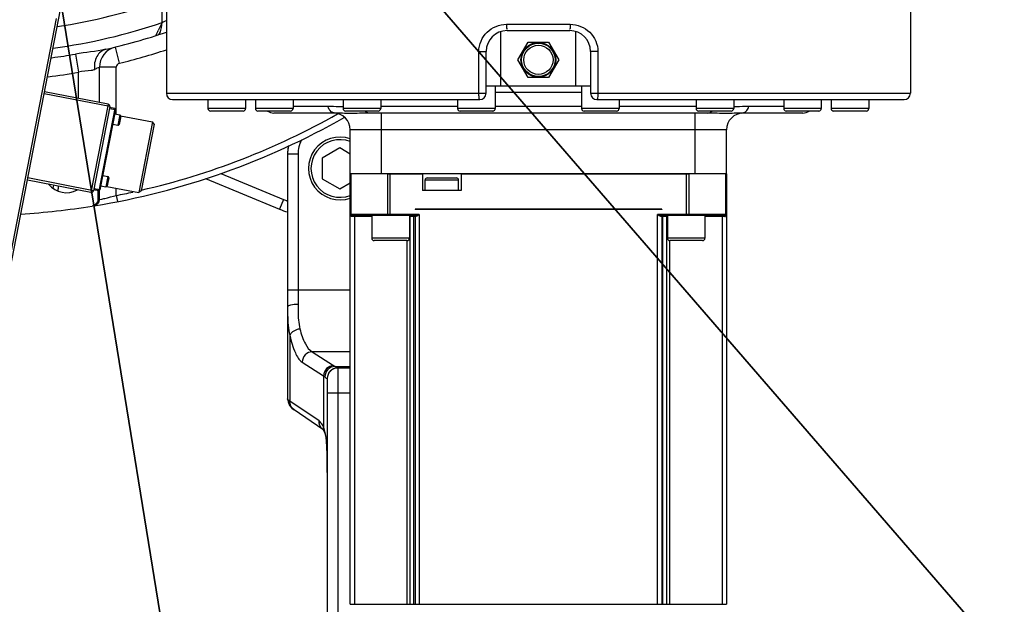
# Model space of a CAD drawing. Header units: millimetres. Extents: x 0 to 11890, y 0 to 8410.
# Tile 98 of 190: x 5902 to 6373, y 1759 to 2039. Entities that reach past the tile are written whole.
import ezdxf

# ---------------------------------------------------------------- set-up
doc = ezdxf.new("R2010")
doc.units = ezdxf.units.MM
doc.header["$LTSCALE"] = 653.95
doc.layers.get('0').update_dxf_attribs({"linetype": 'CONTINUOUS'})
for name, color, linetype in [('304103000050DXF_CONTINUOUS_LINE', 7, 'CONTINUOUS'), ('304103000052DXF_CONTINUOUS_LINE', 7, 'CONTINUOUS'), ('304103000060DXF_CONTINUOUS_LINE', 7, 'CONTINUOUS'), ('304103000066DXF_CONTINUOUS_LINE', 7, 'CONTINUOUS'), ('304106000102DXF_CONTINUOUS_LINE', 7, 'CONTINUOUS'), ('304304000039DXF_CONTINUOUS_LINE', 7, 'CONTINUOUS'), ('304304000100DXF_CONTINUOUS_LINE', 7, 'CONTINUOUS'), ('501023000113DXF_CONTINUOUS_LINE', 7, 'CONTINUOUS'), ('501023000166DXF_CONTINUOUS_LINE', 7, 'CONTINUOUS'), ('501023000173DXF_CONTINUOUS_LINE', 7, 'CONTINUOUS'), ('628001000035DXF_CONTINUOUS_LINE', 7, 'CONTINUOUS'), ('R180-1-YUNDODXF_CONTINUOUS_LINE', 7, 'CONTINUOUS'), ('R180-1-YUNDONGFANWDXF_DIMENSION', 7, 'CONTINUOUS')]:
    doc.layers.add(name, color=color, linetype=linetype)
doc.styles.get("Standard").update_dxf_attribs({"font": 'txt', "width": 0.7})
doc.dimstyles.new('DIMSTYLE_3', dxfattribs={"dimtxt": 100, "dimasz": 60, "dimexe": 5, "dimexo": 0.2, "dimtad": 1, "dimdsep": 46, "dimtxsty": 'Standard', "dimblk": '_FILLED', "dimblk1": '_FILLED', "dimblk2": '_FILLED', "dimcen": 0.09, "dimclrt": 5, "dimazin": 2, "dimtp": 0.01, "dimtm": 0.01, "dimtfac": 1, "dimtofl": 0, "dimtmove": 0, "dimatfit": 3, "dimldrblk": '_FILLED', "dimfxl": 0, "dimtolj": 1, "dimarcsym": 0})

# ---------------------------------------------------------------- blocks, each defined once
blk = doc.blocks.new('_FILLED')
at = {"color": 0, "linetype": 'ByBlock'}
blk.add_solid([(0, 0), (-1, 0.1667), (-1, -0.1667)], dxfattribs=at)
blk = doc.blocks.new('*D8')
at = {"layer": 'R180-1-YUNDONGFANWDXF_DIMENSION', "color": 2, "linetype": 'Continuous'}
for p, q in [((6000.45, 1562.51), (5880.19, 2302.8)), ((5880.19, 2302.8), (6094.37, 984.3))]:
    blk.add_line(p, q, dxfattribs=at)
at = {"layer": 'R180-1-YUNDONGFANWDXF_DIMENSION', "color": 2, "linetype": 'Continuous', "xscale": 60, "yscale": 60, "zscale": 60, "rotation": 279.2266978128}
blk.add_blockref('_FILLED', (6000.45, 1562.51), dxfattribs=at)
blk = doc.blocks.new('*D9')
at = {"layer": 'R180-1-YUNDONGFANWDXF_DIMENSION', "color": 2, "linetype": 'Continuous'}
for p, q in [((6532.57, 1548.87), (5880.19, 2302.8)), ((5880.19, 2302.8), (6775.54, 1268.08)), ((6532.57, 1548.87), (6532.57, 1548.87))]:
    blk.add_line(p, q, dxfattribs=at)
at = {"layer": 'R180-1-YUNDONGFANWDXF_DIMENSION', "color": 2, "linetype": 'Continuous', "xscale": 60, "yscale": 60, "zscale": 60, "rotation": 130.8701139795}
blk.add_blockref('_FILLED', (6532.57, 1548.87), dxfattribs=at)

msp = doc.modelspace()

# ---------------------------------------------------------------- linework, layer by layer
at = {"layer": '304103000050DXF_CONTINUOUS_LINE', "color": 9, "linetype": 'Continuous'}
for p, q in [((5998.183, 1965.381), (6028.266, 1952.954)), ((6028.266, 1952.954), (6026.357, 1948.332))]:
    msp.add_line(p, q, dxfattribs=at)
at = {"layer": '304103000050DXF_CONTINUOUS_LINE', "color": 7, "linetype": 'Continuous'}
msp.add_line((5990.946, 1962.96), (6026.357, 1948.332), dxfattribs=at)
at = {"layer": '304103000050DXF_CONTINUOUS_LINE', "color": 9, "linetype": 'Continuous'}
for centre, radius, start, end in [((5929.352, 1956.628), 11.566, 163.7465, 170.91214), ((6041.629, 1985.302), 35, 247.55515, 250.89168)]:
    msp.add_arc(centre, radius, start, end, dxfattribs=at)
at = {"layer": '304103000050DXF_CONTINUOUS_LINE', "color": 7, "linetype": 'Continuous'}
for centre, radius, start, end in [((5930.193, 1956.392), 10, 162.64148, 176.02515), ((6041.629, 1985.302), 40, 247.55515, 253.35921)]:
    msp.add_arc(centre, radius, start, end, dxfattribs=at)
at = {"layer": '304103000052DXF_CONTINUOUS_LINE', "color": 7, "linetype": 'Continuous'}
for p, q in [((5972.193, 2082.096), (5972.193, 2003.802)), ((6328.193, 2078.802), (6328.193, 2003.802)), ((6135.191, 2033.802), (6165.195, 2033.802)), ((6125.193, 2003.802), (6125.193, 2023.803)), ((6175.193, 2023.802), (6175.193, 2003.802)), ((5940.193, 1999.379), (5940.193, 2016.228)), ((5975.193, 2000.802), (6122.193, 2000.802)), ((6178.193, 2000.802), (6325.193, 2000.802)), ((5939.56, 1952.844), (5939.56, 1957.171)), ((5940.193, 1952.915), (5940.193, 1957.171))]:
    msp.add_line(p, q, dxfattribs=at)
at = {"layer": '304103000052DXF_CONTINUOUS_LINE', "color": 9, "linetype": 'Continuous'}
for p, q in [((5970.193, 2037.661), (5970.193, 2048.244)), ((6134.936, 2036.802), (6165.45, 2036.802)), ((5949.718, 2018.171), (5947.82, 2025.942)), ((5928.685, 2022.544), (5930.193, 2013.83)), ((6121.713, 2003.802), (6121.713, 2023.802)), ((6121.713, 2023.802), (6125.193, 2023.802)), ((6178.673, 2023.802), (6175.193, 2023.802)), ((6178.673, 2023.802), (6178.673, 2003.802)), ((5930.193, 2001.323), (5930.193, 2013.83)), ((5948.193, 2016.228), (5940.193, 2016.228)), ((5948.192, 1993.887), (5948.193, 2016.228)), ((5972.193, 2003.802), (6125.193, 2003.802)), ((6175.193, 2003.802), (6328.193, 2003.802)), ((5948.19, 1954.885), (5948.19, 1958.349)), ((5939.56, 1952.843), (5940.193, 1952.915)), ((5948.193, 1954.885), (5948.768, 1951.941))]:
    msp.add_line(p, q, dxfattribs=at)
for centre, radius, start, end in [((5880.193, 2302.802), 270, 278.46829, 289.47122), ((5880.193, 2302.802), 280, 277.76337, 288.74938), ((6191.275, 1926.128), 247.622, 153.22925, 154.20769), ((5901.183, 2173.156), 152.057, 296.9905, 297.84547), ((5880.193, 2302.802), 284.422, 277.53092, 279.81651), ((5880.193, 2302.802), 293, 283.72654, 288.3034), ((5950.193, 2016.228), 2, 103.72654, 180), ((5880.193, 2302.802), 293.266, 276.95452, 279.81646), ((5880.193, 2302.802), 354.5, 283.02508, 299.37994), ((5880.193, 2302.802), 354.5, 281.05852, 282.3801), ((5897.165, 2144.786), 196.637, 283.38996, 285.03961)]:
    msp.add_arc(centre, radius, start, end, dxfattribs=at)
at = {"layer": '304103000052DXF_CONTINUOUS_LINE', "color": 7, "linetype": 'Continuous'}
for centre, radius, start, end in [((5880.193, 2302.802), 285, 282.76835, 288.83288), ((6135.193, 2023.802), 10, 90.01248, 179.99898), ((6165.193, 2023.802), 10, 359.99978, 89.98732), ((5950.193, 2016.228), 10, 103.72654, 180.00004), ((5975.193, 2003.802), 3, 180, 270), ((6122.193, 2003.802), 3, 270, 360), ((6178.193, 2003.802), 3, 180, 270), ((6325.193, 2003.802), 3, 270, 360), ((5880.193, 2302.802), 357.5, 279.25274, 299.70195), ((5924.376, 1967.198), 11, 219.55807, 298.42872), ((5937.193, 1952.915), 3, 279.24311, 359.99873), ((5880.193, 2302.802), 357.5, 273.58747, 279.09918)]:
    msp.add_arc(centre, radius, start, end, dxfattribs=at)
for points, knots in [([(5968.613, 2032.018), (5968.883, 2032.256), (5969.86, 2034.049), (5969.985, 2036.057), (5970.192, 2037.658)], [0, 0, 0, 0, 0.1823858, 1, 1, 1, 1]), ([(5967.845, 2031.616), (5967.998, 2031.665), (5968.27, 2031.77), (5968.515, 2031.932), (5968.613, 2032.018)], [0, 0, 0, 0, 0.5515244, 1, 1, 1, 1])]:
    msp.add_open_spline(points, degree=3, knots=knots, dxfattribs=at)
at = {"layer": '304103000052DXF_CONTINUOUS_LINE', "color": 9, "linetype": 'Continuous'}
for points, knots in [([(6121.713, 2023.802), (6121.713, 2027.15), (6124.616, 2034.107), (6131.593, 2036.804), (6134.936, 2036.802)], [0, 0, 0, 0, 0.500313, 1, 1, 1, 1]), ([(6134.936, 2036.802), (6134.936, 2036.45), (6134.889, 2036.047), (6135.098, 2034.183), (6135.141, 2034.576)], [0, 0, 0, 0, 0.4713572, 1, 1, 1, 1]), ([(6165.45, 2036.802), (6165.45, 2036.45), (6165.497, 2036.047), (6165.288, 2034.183), (6165.245, 2034.576)], [0, 0, 0, 0, 0.4713494, 1, 1, 1, 1]), ([(6165.45, 2036.802), (6168.793, 2036.804), (6175.77, 2034.107), (6178.673, 2027.15), (6178.673, 2023.802)], [0, 0, 0, 0, 0.4996868, 1, 1, 1, 1]), ([(5967.143, 2031.39), (5967.169, 2031.462), (5967.597, 2032.275), (5967.957, 2033.115), (5968.322, 2033.871)], [0, 0, 0, 0, 0.0833419, 1, 1, 1, 1]), ([(5943.181, 2024.85), (5941.428, 2024.453), (5938.072, 2021.445), (5937.586, 2017.251), (5937.792, 2015.097)], [0, 0, 0, 0, 0.4538317, 1, 1, 1, 1]), ([(5937.792, 2015.097), (5937.303, 2014.875), (5934.741, 2014.411), (5932.113, 2014.497), (5930.193, 2013.83)], [0, 0, 0, 0, 0.2088369, 1, 1, 1, 1]), ([(5940.193, 2016.228), (5940.332, 2016.039), (5938.701, 2015.858), (5938.384, 2015.366), (5937.792, 2015.097)], [0, 0, 0, 0, 0.2653018, 1, 1, 1, 1]), ([(6122.193, 2000.802), (6121.882, 2000.802), (6121.857, 2002.358), (6121.713, 2003.091), (6121.713, 2003.802)], [0, 0, 0, 0, 0.3041919, 1, 1, 1, 1]), ([(6178.673, 2003.802), (6178.673, 2003.099), (6178.526, 2002.364), (6178.512, 2000.802), (6178.193, 2000.802)], [0, 0, 0, 0, 0.6882452, 1, 1, 1, 1]), ([(5940.193, 1952.915), (5940.14, 1952.894), (5941.849, 1953.352), (5941.922, 1953.309), (5942.702, 1953.494)], [0, 0, 0, 0, 0.0664085, 1, 1, 1, 1])]:
    msp.add_open_spline(points, degree=3, knots=knots, dxfattribs=at)
msp.add_open_spline([(5943.178, 2024.849), (5938.407, 2023.77), (5933.504, 2023.381), (5928.685, 2022.544)], degree=3, dxfattribs=at)
at = {"layer": '304103000052DXF_CONTINUOUS_LINE', "color": 7, "linetype": 'Continuous'}
msp.add_open_spline([(5939.56, 1952.844), (5939.56, 1951.458), (5938.097, 1950.02), (5936.729, 1949.801)], degree=3, dxfattribs=at)
at = {"layer": '304103000060DXF_CONTINUOUS_LINE', "color": 7, "linetype": 'Continuous'}
for p, q in [((6132.193, 2007.302), (6132.193, 2033.293)), ((6168.193, 2007.302), (6168.193, 2033.294)), ((6125.193, 2007.302), (6175.193, 2007.302)), ((6053.013, 1994.302), (6023.627, 1994.302)), ((6231.279, 1994.302), (6069.106, 1994.302)), ((6276.759, 1994.302), (6247.373, 1994.302)), ((6060.193, 1965.302), (6060.193, 1986.302)), ((6240.193, 1965.302), (6240.193, 1986.302)), ((6240.193, 1965.302), (6060.193, 1965.302))]:
    msp.add_line(p, q, dxfattribs=at)
at = {"layer": '304103000060DXF_CONTINUOUS_LINE', "color": 9, "linetype": 'Continuous'}
for p, q in [((6170.846, 2004.097), (6129.539, 2004.097)), ((6049.429, 1997.507), (6032.809, 1997.507)), ((6111.539, 1997.507), (6074.746, 1997.507)), ((6075.193, 1965.302), (6075.193, 1994.302)), ((6170.846, 1997.507), (6129.539, 1997.507)), ((6225.639, 1997.507), (6188.846, 1997.507)), ((6225.193, 1965.302), (6225.193, 1994.302)), ((6267.576, 1997.507), (6250.956, 1997.507)), ((6240.193, 1986.302), (6060.193, 1986.302))]:
    msp.add_line(p, q, dxfattribs=at)
at = {"layer": '304103000060DXF_CONTINUOUS_LINE', "color": 7, "linetype": 'Continuous'}
for centre, radius, start, end in [((6023.627, 1999.302), 5, 233.47247, 270.00013), ((6052.193, 1986.302), 8, 0, 90), ((6248.193, 1986.302), 8, 90, 180), ((6276.759, 1999.302), 5, 269.99987, 306.52753)]:
    msp.add_arc(centre, radius, start, end, dxfattribs=at)
at = {"layer": '304103000060DXF_CONTINUOUS_LINE', "color": 9, "linetype": 'Continuous'}
for points, knots in [([(6056.745, 1997.249), (6056.116, 1997.257), (6053.677, 1997.325), (6051.241, 1997.508), (6049.429, 1997.507)], [0, 0, 0, 0, 0.2577261, 1, 1, 1, 1]), ([(6051.875, 1994.527), (6051.593, 1994.641), (6050.446, 1995.305), (6049.715, 1996.542), (6049.429, 1997.507)], [0, 0, 0, 0, 0.2319249, 1, 1, 1, 1]), ([(6069.106, 1994.302), (6066.091, 1994.302), (6060.726, 1993.974), (6055.363, 1994.302), (6053.013, 1994.302)], [0, 0, 0, 0, 0.5620202, 1, 1, 1, 1]), ([(6247.373, 1994.302), (6245.023, 1994.302), (6239.66, 1993.974), (6234.295, 1994.302), (6231.279, 1994.302)], [0, 0, 0, 0, 0.4379885, 1, 1, 1, 1]), ([(6250.956, 1997.507), (6250.37, 1997.507), (6247.933, 1997.441), (6245.499, 1997.275), (6243.648, 1997.25)], [0, 0, 0, 0, 0.2404596, 1, 1, 1, 1]), ([(6248.511, 1994.527), (6248.793, 1994.641), (6249.94, 1995.305), (6250.671, 1996.542), (6250.956, 1997.507)], [0, 0, 0, 0, 0.2319176, 1, 1, 1, 1])]:
    msp.add_open_spline(points, degree=3, knots=knots, dxfattribs=at)
for points in [[(6053.013, 1994.302), (6052.626, 1994.302), (6052.233, 1994.382), (6051.875, 1994.527)], [(6069.106, 1994.302), (6068.392, 1994.302), (6067.668, 1994.743), (6067.201, 1995.283)], [(6231.279, 1994.302), (6231.994, 1994.302), (6232.717, 1994.743), (6233.185, 1995.283)], [(6247.373, 1994.302), (6247.759, 1994.302), (6248.152, 1994.382), (6248.511, 1994.527)]]:
    msp.add_open_spline(points, degree=3, dxfattribs=at)
at = {"layer": '304103000066DXF_CONTINUOUS_LINE', "color": 7, "linetype": 'Continuous'}
for p, q in [((6030.193, 1974.69), (6030.193, 1857.582)), ((6060.193, 1872.302), (6054.193, 1872.302)), ((6049.193, 1867.302), (6049.193, 1629.302)), ((6030.193, 1857.582), (6030.402, 1856.051)), ((6047.111, 1842.908), (6033.289, 1852.249)), ((6047.089, 1842.943), (6047.288, 1842.67)), ((6047.117, 1842.917), (6047.089, 1842.943)), ((6047.288, 1842.67), (6047.708, 1841.903)), ((6047.71, 1841.899), (6047.708, 1841.903))]:
    msp.add_line(p, q, dxfattribs=at)
at = {"layer": '304103000066DXF_CONTINUOUS_LINE', "color": 9, "linetype": 'Continuous'}
for p, q in [((6035.193, 1974.69), (6030.193, 1974.69)), ((6035.193, 1974.69), (6035.193, 1902.718)), ((6060.193, 1909.642), (6030.193, 1909.642)), ((6031.269, 1887.887), (6031.269, 1856.391)), ((6041.966, 1880.098), (6052.219, 1873.532)), ((6060.193, 1880.098), (6041.966, 1880.098)), ((6037.146, 1875.174), (6047.399, 1868.608)), ((6052.882, 1873.062), (6060.193, 1873.062)), ((6054.193, 1872.302), (6054.193, 1624.302)), ((6047.399, 1868.608), (6047.399, 1844.059)), ((6049.146, 1867.302), (6049.193, 1867.302)), ((6045.242, 1846.948), (6031.269, 1856.391)), ((6060.193, 1860.302), (6049.193, 1860.302))]:
    msp.add_line(p, q, dxfattribs=at)
at = {"layer": '304103000066DXF_CONTINUOUS_LINE', "color": 7, "linetype": 'Continuous'}
for points in [[(6030.402, 1856.051), (6031.133, 1854.407), (6032.272, 1853.051), (6033.289, 1852.249)], [(6047.71, 1841.899), (6048.012, 1841.119), (6048.435, 1839.362), (6048.768, 1836.867), (6048.984, 1833.737)], [(6048.984, 1833.737), (6049.1, 1830.045), (6049.149, 1825.859), (6049.159, 1822.223)]]:
    msp.add_lwpolyline(points, dxfattribs=at)
for centre, radius, start in [((6050.193, 1974.69), 20, 168.28289), ((6054.193, 1867.302), 5, 90)]:
    msp.add_arc(centre, radius, start, 180, dxfattribs=at)
at = {"layer": '304103000066DXF_CONTINUOUS_LINE', "color": 9, "linetype": 'Continuous'}
for centre, radius, start, end in [((6050.193, 1974.69), 15, 152.90186, 180), ((6054.144, 1867.304), 4.998, 90.03337, 180.0205), ((5935.57, 1829.131), 113.531, 2.0723, 2.5312)]:
    msp.add_arc(centre, radius, start, end, dxfattribs=at)
for points, knots in [([(6035.193, 1902.718), (6034.009, 1902.718), (6032.384, 1902.577), (6030.764, 1902.172), (6030.193, 1901.758), (6030.193, 1901.564)], [0, 0, 0, 0, 0.672459, 0.8895969, 1, 1, 1, 1]), ([(6030.193, 1901.564), (6030.193, 1900.305), (6030.224, 1895.738), (6030.428, 1891.097), (6031.269, 1887.887)], [0, 0, 0, 0, 0.2748616, 1, 1, 1, 1]), ([(6035.193, 1902.718), (6035.193, 1901.665), (6035.218, 1897.751), (6035.381, 1893.776), (6036.09, 1890.995)], [0, 0, 0, 0, 0.2684734, 1, 1, 1, 1]), ([(6036.09, 1890.995), (6035.531, 1890.92), (6033.663, 1890.478), (6031.696, 1889.212), (6031.269, 1887.887)], [0, 0, 0, 0, 0.2885244, 1, 1, 1, 1]), ([(6036.09, 1890.995), (6036.719, 1888.528), (6037.992, 1884.58), (6040.523, 1880.89), (6041.966, 1880.098)], [0, 0, 0, 0, 0.6072564, 1, 1, 1, 1]), ([(6031.269, 1887.887), (6031.892, 1885.036), (6033.146, 1880.557), (6035.619, 1876.151), (6037.146, 1875.174)], [0, 0, 0, 0, 0.6168755, 1, 1, 1, 1]), ([(6041.966, 1880.098), (6040.747, 1880.04), (6038.268, 1878.904), (6037.201, 1876.411), (6037.146, 1875.174)], [0, 0, 0, 0, 0.4964565, 1, 1, 1, 1]), ([(6052.219, 1873.532), (6051, 1873.475), (6048.521, 1872.339), (6047.454, 1869.845), (6047.399, 1868.608)], [0, 0, 0, 0, 0.4964565, 1, 1, 1, 1]), ([(6052.882, 1873.062), (6051.647, 1873.015), (6049.131, 1871.903), (6048.048, 1869.38), (6048.001, 1868.138)], [0, 0, 0, 0, 0.4985145, 1, 1, 1, 1]), ([(6052.882, 1873.062), (6053.155, 1872.865), (6053.557, 1872.62), (6053.986, 1872.302), (6054.141, 1872.302)], [0, 0, 0, 0, 0.6847793, 1, 1, 1, 1]), ([(6048.001, 1868.138), (6048.248, 1867.923), (6048.609, 1867.661), (6048.999, 1867.302), (6049.146, 1867.302)], [0, 0, 0, 0, 0.691373, 1, 1, 1, 1]), ([(6031.269, 1856.391), (6031.107, 1856.482), (6030.657, 1856.759), (6030.193, 1857.231), (6030.193, 1857.593)], [0, 0, 0, 0, 0.3394224, 1, 1, 1, 1]), ([(6047.399, 1844.059), (6047.241, 1844.39), (6046.682, 1845.452), (6045.94, 1846.477), (6045.242, 1846.948)], [0, 0, 0, 0, 0.3030844, 1, 1, 1, 1]), ([(6048.99, 1834.144), (6048.961, 1834.808), (6048.828, 1837.231), (6048.587, 1839.66), (6048.218, 1841.386)], [0, 0, 0, 0, 0.2733318, 1, 1, 1, 1]), ([(6049.162, 1822.223), (6049.162, 1823.166), (6049.154, 1826.837), (6049.126, 1830.509), (6049.027, 1833.236)], [0, 0, 0, 0, 0.2569062, 1, 1, 1, 1])]:
    msp.add_open_spline(points, degree=3, knots=knots, dxfattribs=at)
for points in [[(6052.219, 1873.532), (6052.447, 1873.386), (6052.67, 1873.23), (6052.882, 1873.062)], [(6047.399, 1868.608), (6047.607, 1868.461), (6047.809, 1868.306), (6048.001, 1868.138)], [(6033.289, 1852.249), (6032.017, 1853.11), (6031.196, 1854.857), (6031.269, 1856.391)], [(6047.068, 1842.945), (6045.899, 1843.83), (6045.173, 1845.483), (6045.242, 1846.948)], [(6047.708, 1841.903), (6047.395, 1842.558), (6047.293, 1843.341), (6047.399, 1844.059)], [(6048.218, 1841.386), (6048.023, 1842.297), (6047.77, 1843.205), (6047.399, 1844.059)]]:
    msp.add_open_spline(points, degree=3, dxfattribs=at)
at = {"layer": '304106000102DXF_CONTINUOUS_LINE', "color": 7, "linetype": 'Continuous'}
msp.add_arc((6050.193, 1974.69), 20, 170.49083, 180, dxfattribs=at)
at = {"layer": '304304000039DXF_CONTINUOUS_LINE', "color": 7, "linetype": 'Continuous'}
for p, q in [((6060.193, 1759.302), (6060.193, 1965.302)), ((6078.051, 1965.302), (6094.775, 1965.302)), ((6094.775, 1965.302), (6094.775, 1957.302)), ((6113.235, 1965.302), (6113.235, 1957.302)), ((6113.235, 1965.302), (6222.335, 1965.302)), ((6240.193, 1965.302), (6240.193, 1759.302)), ((6096.005, 1957.302), (6096.005, 1962.302)), ((6097.005, 1963.302), (6111.005, 1963.302)), ((6112.005, 1957.302), (6112.005, 1962.302)), ((6113.235, 1957.302), (6094.775, 1957.302)), ((6091.193, 1948.302), (6091.193, 1948.102)), ((6209.193, 1948.302), (6091.193, 1948.302)), ((6209.193, 1948.102), (6091.193, 1948.102)), ((6092.193, 1948.102), (6092.193, 1948.302)), ((6208.193, 1948.102), (6208.193, 1948.302)), ((6209.193, 1948.302), (6209.193, 1948.102)), ((6091.193, 1945.302), (6060.693, 1945.302)), ((6091.193, 1944.802), (6091.193, 1759.302)), ((6239.693, 1945.302), (6209.193, 1945.302)), ((6209.193, 1944.802), (6209.193, 1759.302)), ((6060.193, 1759.302), (6209.193, 1759.302)), ((6061.193, 1759.302), (6061.193, 1759.102)), ((6088.607, 1759.302), (6088.607, 1759.102)), ((6092.193, 1759.302), (6092.193, 1759.102)), ((6208.193, 1759.302), (6208.193, 1759.102)), ((6209.261, 1759.302), (6240.193, 1759.302)), ((6211.779, 1759.302), (6211.779, 1759.102)), ((6239.193, 1759.302), (6239.193, 1759.102))]:
    msp.add_line(p, q, dxfattribs=at)
at = {"layer": '304304000039DXF_CONTINUOUS_LINE', "color": 9, "linetype": 'Continuous'}
for p, q in [((6060.635, 1945.802), (6060.635, 1965.302)), ((6078.051, 1965.302), (6078.051, 1945.802)), ((6079.306, 1945.302), (6079.306, 1965.302)), ((6221.08, 1945.302), (6221.08, 1965.302)), ((6222.335, 1945.802), (6222.335, 1965.302)), ((6239.75, 1965.302), (6239.75, 1945.802)), ((6096.005, 1962.302), (6112.005, 1962.302)), ((6093.193, 1945.802), (6060.193, 1945.802)), ((6093.193, 1945.802), (6093.193, 1759.302)), ((6207.193, 1759.302), (6207.193, 1945.802)), ((6240.193, 1945.802), (6207.193, 1945.802)), ((6070.482, 1944.802), (6060.993, 1944.802)), ((6062.193, 1945.302), (6062.193, 1759.302)), ((6091.593, 1944.802), (6088.482, 1944.802)), ((6088.779, 1759.302), (6088.779, 1944.802)), ((6090.607, 1759.302), (6090.607, 1944.802)), ((6211.903, 1944.802), (6208.793, 1944.802)), ((6209.779, 1759.302), (6209.779, 1944.802)), ((6211.607, 1759.302), (6211.607, 1944.802)), ((6239.393, 1944.802), (6229.903, 1944.802)), ((6238.193, 1945.302), (6238.193, 1759.302)), ((6087.364, 1759.302), (6087.364, 1933.302)), ((6213.021, 1759.302), (6213.021, 1933.302))]:
    msp.add_line(p, q, dxfattribs=at)
at = {"layer": '304304000039DXF_CONTINUOUS_LINE', "color": 7, "linetype": 'Continuous'}
for centre, radius, start, end in [((6097.005, 1962.302), 1, 90, 180), ((6111.005, 1962.302), 1, 0, 90), ((6060.693, 1945.802), 0.5, 180, 270), ((6239.693, 1945.802), 0.5, 270, 360), ((6090.693, 1944.802), 0.5, 0, 60), ((6209.693, 1944.802), 0.5, 90, 180)]:
    msp.add_arc(centre, radius, start, end, dxfattribs=at)
at = {"layer": '304304000039DXF_CONTINUOUS_LINE', "color": 9, "linetype": 'Continuous'}
for centre, radius, start, end in [((6061.442, 1945.802), 1.249, 179.9818, 188.28802), ((6239.393, 1945.45), 0.648, 269.93912, 288.28496), ((6239.383, 1945.482), 0.681, 288.30495, 297.04085)]:
    msp.add_arc(centre, radius, start, end, dxfattribs=at)
for points, knots in [([(6060.699, 1945.562), (6060.679, 1945.6), (6060.648, 1945.678), (6060.635, 1945.761), (6060.635, 1945.802)], [0, 0, 0, 0, 0.5075297, 1, 1, 1, 1]), ([(6093.193, 1945.802), (6092.921, 1945.587), (6092.433, 1945.225), (6091.878, 1944.802), (6091.593, 1944.802)], [0, 0, 0, 0, 0.5488613, 1, 1, 1, 1]), ([(6208.793, 1944.802), (6208.51, 1944.802), (6207.955, 1945.223), (6207.467, 1945.586), (6207.193, 1945.802)], [0, 0, 0, 0, 0.4469788, 1, 1, 1, 1]), ([(6060.294, 1945.316), (6060.272, 1945.365), (6060.236, 1945.465), (6060.213, 1945.57), (6060.206, 1945.622)], [0, 0, 0, 0, 0.5015153, 1, 1, 1, 1]), ([(6060.61, 1944.924), (6060.538, 1944.973), (6060.414, 1945.092), (6060.327, 1945.24), (6060.294, 1945.316)], [0, 0, 0, 0, 0.5094485, 1, 1, 1, 1]), ([(6060.993, 1944.802), (6060.923, 1944.802), (6060.787, 1944.825), (6060.664, 1944.888), (6060.61, 1944.924)], [0, 0, 0, 0, 0.5165404, 1, 1, 1, 1]), ([(6060.693, 1945.302), (6060.745, 1945.302), (6060.859, 1945.219), (6060.917, 1945.11), (6060.944, 1945.043)], [0, 0, 0, 0, 0.4224827, 1, 1, 1, 1]), ([(6061.025, 1945.302), (6060.96, 1945.302), (6060.821, 1945.375), (6060.735, 1945.492), (6060.699, 1945.562)], [0, 0, 0, 0, 0.4537528, 1, 1, 1, 1]), ([(6060.944, 1945.043), (6060.959, 1945.005), (6060.983, 1944.926), (6060.993, 1944.843), (6060.993, 1944.802)], [0, 0, 0, 0, 0.5015597, 1, 1, 1, 1]), ([(6090.253, 1945.302), (6090.313, 1945.302), (6090.442, 1945.226), (6090.517, 1945.111), (6090.55, 1945.043)], [0, 0, 0, 0, 0.4424059, 1, 1, 1, 1]), ([(6090.55, 1945.043), (6090.567, 1945.005), (6090.596, 1944.926), (6090.607, 1944.843), (6090.607, 1944.802)], [0, 0, 0, 0, 0.5049971, 1, 1, 1, 1]), ([(6209.836, 1945.043), (6209.818, 1945.005), (6209.79, 1944.926), (6209.779, 1944.843), (6209.779, 1944.802)], [0, 0, 0, 0, 0.5049971, 1, 1, 1, 1]), ([(6210.132, 1945.302), (6210.072, 1945.302), (6209.943, 1945.226), (6209.868, 1945.111), (6209.836, 1945.043)], [0, 0, 0, 0, 0.4424059, 1, 1, 1, 1]), ([(6239.442, 1945.043), (6239.426, 1945.005), (6239.402, 1944.926), (6239.393, 1944.843), (6239.393, 1944.802)], [0, 0, 0, 0, 0.5015598, 1, 1, 1, 1]), ([(6239.693, 1945.302), (6239.64, 1945.302), (6239.526, 1945.219), (6239.468, 1945.11), (6239.442, 1945.043)], [0, 0, 0, 0, 0.422483, 1, 1, 1, 1])]:
    msp.add_open_spline(points, degree=3, knots=knots, dxfattribs=at)
for points in [[(6078.365, 1945.302), (6078.168, 1945.302), (6078.051, 1945.606), (6078.051, 1945.802)], [(6093.193, 1945.802), (6092.538, 1945.595), (6091.88, 1945.302), (6091.193, 1945.302)], [(6209.193, 1945.302), (6208.506, 1945.302), (6207.848, 1945.595), (6207.193, 1945.802)], [(6222.021, 1945.302), (6222.218, 1945.302), (6222.335, 1945.606), (6222.335, 1945.802)], [(6239.361, 1945.302), (6239.572, 1945.302), (6239.75, 1945.591), (6239.75, 1945.802)], [(6240.193, 1945.802), (6240.193, 1945.451), (6240.005, 1945.034), (6239.693, 1944.875)], [(6088.477, 1945.294), (6088.661, 1945.239), (6088.779, 1944.995), (6088.779, 1944.802)], [(6091.193, 1945.302), (6091.406, 1945.302), (6091.593, 1945.016), (6091.593, 1944.802)], [(6209.193, 1945.302), (6208.979, 1945.302), (6208.793, 1945.016), (6208.793, 1944.802)], [(6211.909, 1945.294), (6211.725, 1945.239), (6211.607, 1944.995), (6211.607, 1944.802)]]:
    msp.add_open_spline(points, degree=3, dxfattribs=at)
at = {"layer": '304304000100DXF_CONTINUOUS_LINE', "color": 7, "linetype": 'Continuous'}
for p, q in [((5896.263, 1913.802), (5923.315, 2052.971)), ((5944.322, 1998.576), (5913.892, 2004.492)), ((5945.113, 1997.404), (5937.29, 1957.157)), ((5947.867, 1995.85), (5940.425, 1957.567)), ((5947.471, 1996.436), (5945.017, 1996.913)), ((5947.485, 1993.887), (5949.939, 1993.41)), ((5950.317, 1993.082), (5965.598, 1990.111)), ((5946.531, 1988.979), (5948.985, 1988.502)), ((5950.335, 1992.823), (5949.571, 1988.897)), ((5965.598, 1990.111), (5959.015, 1956.245)), ((5966.388, 1988.939), (5960.187, 1957.036)), ((5966.388, 1988.939), (5965.597, 1990.111)), ((5936.117, 1956.367), (5905.687, 1962.282)), ((5941.761, 1964.438), (5944.215, 1963.961)), ((5944.61, 1963.375), (5943.847, 1959.448)), ((5939.839, 1957.171), (5937.385, 1957.648)), ((5940.807, 1959.53), (5943.261, 1959.053)), ((5943.734, 1959.216), (5959.015, 1956.245)), ((5960.187, 1957.036), (5959.014, 1956.246))]:
    msp.add_line(p, q, dxfattribs=at)
at = {"layer": '304304000100DXF_CONTINUOUS_LINE', "color": 9, "linetype": 'Continuous'}
for p, q in [((5897.931, 1927.625), (5919.684, 2039.53)), ((5945.113, 1997.404), (5913.701, 2003.51)), ((5944.322, 1998.576), (5936.117, 1956.367)), ((5947.471, 1996.436), (5939.839, 1957.171)), ((5947.867, 1995.85), (5944.922, 1996.422)), ((5949.939, 1993.41), (5948.985, 1988.502)), ((5937.29, 1957.157), (5905.878, 1963.263)), ((5944.215, 1963.961), (5943.261, 1959.053)), ((5940.425, 1957.567), (5937.48, 1958.139))]:
    msp.add_line(p, q, dxfattribs=at)
at = {"layer": '304304000100DXF_CONTINUOUS_LINE', "color": 7, "linetype": 'Continuous'}
for centre, radius, start, end in [((5944.131, 1997.595), 1, 349, 79), ((5947.376, 1995.945), 0.5, 349, 79), ((5949.844, 1992.919), 0.5, 349, 79), ((5949.081, 1988.992), 0.5, 259, 349), ((5944.12, 1963.47), 0.5, 349, 79), ((5936.308, 1957.348), 1, 259, 349), ((5939.934, 1957.662), 0.5, 259, 349), ((5943.356, 1959.544), 0.5, 259, 349)]:
    msp.add_arc(centre, radius, start, end, dxfattribs=at)
at = {"layer": '501023000113DXF_CONTINUOUS_LINE', "color": 7, "linetype": 'Continuous'}
for p, q in [((6070.482, 1945.302), (6070.482, 1934.502)), ((6088.482, 1945.302), (6088.482, 1934.502)), ((6211.903, 1945.302), (6211.903, 1934.502)), ((6229.903, 1945.302), (6229.903, 1934.502)), ((6087.282, 1933.302), (6071.682, 1933.302)), ((6228.703, 1933.302), (6213.103, 1933.302))]:
    msp.add_line(p, q, dxfattribs=at)
at = {"layer": '501023000113DXF_CONTINUOUS_LINE', "color": 9, "linetype": 'Continuous'}
for p, q in [((6088.482, 1934.502), (6070.482, 1934.502)), ((6229.903, 1934.502), (6211.903, 1934.502))]:
    msp.add_line(p, q, dxfattribs=at)
at = {"layer": '501023000113DXF_CONTINUOUS_LINE', "color": 7, "linetype": 'Continuous'}
for centre, start, end in [((6071.682, 1934.502), 180, 270), ((6087.282, 1934.502), 270, 360), ((6213.103, 1934.502), 180, 270), ((6228.703, 1934.502), 270, 360)]:
    msp.add_arc(centre, 1.2, start, end, dxfattribs=at)
at = {"layer": '501023000166DXF_CONTINUOUS_LINE', "color": 7, "linetype": 'Continuous'}
for p, q in [((6129.539, 2007.302), (6129.539, 1996.502)), ((6170.846, 2007.302), (6170.846, 1996.502)), ((5992.113, 2000.802), (5992.113, 1996.502)), ((6010.113, 2000.802), (6010.113, 1996.502)), ((6014.809, 2000.802), (6014.809, 1996.502)), ((6032.809, 2000.802), (6032.809, 1996.502)), ((6056.746, 2000.802), (6056.746, 1996.502)), ((6074.746, 2000.802), (6074.746, 1996.502)), ((6111.539, 2000.802), (6111.539, 1996.502)), ((6188.846, 2000.802), (6188.846, 1996.502)), ((6225.639, 2000.802), (6225.639, 1996.502)), ((6243.639, 2000.802), (6243.639, 1996.502)), ((6267.576, 2000.802), (6267.576, 1996.502)), ((6285.576, 2000.802), (6285.576, 1996.502)), ((6290.272, 2000.802), (6290.272, 1996.502)), ((6308.272, 2000.802), (6308.272, 1996.502)), ((6008.913, 1995.302), (5993.313, 1995.302)), ((6031.609, 1995.302), (6016.009, 1995.302)), ((6073.546, 1995.302), (6057.946, 1995.302)), ((6128.339, 1995.302), (6112.739, 1995.302)), ((6187.646, 1995.302), (6172.047, 1995.302)), ((6242.439, 1995.302), (6226.84, 1995.302)), ((6284.376, 1995.302), (6268.776, 1995.302)), ((6307.072, 1995.302), (6291.472, 1995.302))]:
    msp.add_line(p, q, dxfattribs=at)
at = {"layer": '501023000166DXF_CONTINUOUS_LINE', "color": 9, "linetype": 'Continuous'}
for p, q in [((6010.113, 1996.502), (5992.113, 1996.502)), ((6032.809, 1996.502), (6014.809, 1996.502)), ((6074.746, 1996.502), (6056.746, 1996.502)), ((6129.539, 1996.502), (6111.539, 1996.502)), ((6188.846, 1996.502), (6170.846, 1996.502)), ((6243.639, 1996.502), (6225.639, 1996.502)), ((6285.576, 1996.502), (6267.576, 1996.502)), ((6308.272, 1996.502), (6290.272, 1996.502))]:
    msp.add_line(p, q, dxfattribs=at)
at = {"layer": '501023000166DXF_CONTINUOUS_LINE', "color": 7, "linetype": 'Continuous'}
for centre, start, end in [((5993.313, 1996.502), 180, 270.00032), ((6008.913, 1996.502), 269.99968, 360), ((6016.009, 1996.502), 180, 270), ((6031.609, 1996.502), 270, 360), ((6057.946, 1996.502), 180, 270.00017), ((6073.546, 1996.502), 269.99983, 360), ((6112.739, 1996.502), 180, 270.00003), ((6128.339, 1996.502), 269.99997, 360), ((6172.046, 1996.502), 180, 270), ((6187.646, 1996.502), 270, 360), ((6226.839, 1996.502), 180, 270.00001), ((6242.439, 1996.502), 269.99999, 360), ((6268.776, 1996.502), 180, 270.00004), ((6284.376, 1996.502), 269.99996, 360), ((6291.472, 1996.502), 180, 270.0001), ((6307.072, 1996.502), 269.9999, 360)]:
    msp.add_arc(centre, 1.2, start, end, dxfattribs=at)
at = {"layer": '501023000173DXF_CONTINUOUS_LINE', "color": 7, "linetype": 'Continuous'}
for p, q in [((6055.193, 1977.617), (6046.693, 1972.71)), ((6060.193, 1974.731), (6055.193, 1977.617)), ((6046.693, 1972.71), (6046.693, 1962.895)), ((6046.693, 1962.895), (6055.193, 1957.987)), ((6055.193, 1957.987), (6060.193, 1960.874))]:
    msp.add_line(p, q, dxfattribs=at)
msp.add_arc((6055.193, 1967.802), 15, 70.51183, 289.48817, dxfattribs=at)
at = {"layer": '501023000173DXF_CONTINUOUS_LINE', "color": 9, "linetype": 'Continuous'}
msp.add_arc((6055.193, 1967.802), 13.8, 68.7469, 291.25318, dxfattribs=at)
at = {"layer": '628001000035DXF_CONTINUOUS_LINE', "color": 7, "linetype": 'Continuous'}
for p, q in [((6140.378, 2019.802), (6145.285, 2028.302)), ((6145.285, 2028.302), (6155.1, 2028.302)), ((6155.1, 2028.302), (6160.008, 2019.802)), ((6145.285, 2011.302), (6140.378, 2019.802)), ((6160.008, 2019.802), (6155.1, 2011.302)), ((6155.1, 2011.302), (6145.285, 2011.302))]:
    msp.add_line(p, q, dxfattribs=at)
for radius in [8.315, 8]:
    msp.add_circle((6150.193, 2019.802), radius, dxfattribs=at)
at = {"layer": '628001000035DXF_CONTINUOUS_LINE', "color": 9, "linetype": 'Continuous'}
msp.add_circle((6150.193, 2019.802), 7, dxfattribs=at)
at = {"layer": 'R180-1-YUNDODXF_CONTINUOUS_LINE', "color": 7, "linetype": 'Continuous'}
msp.add_circle((5880.203, 2302.802), 997, dxfattribs=at)

# ---------------------------------------------------------------- dimensions: what is measured, and where the dimension line sits
at = {"layer": 'R180-1-YUNDONGFANWDXF_DIMENSION', "color": 2, "linetype": 'Continuous'}
for mpoint, picture, middle in [((6000.449, 1562.506), '*D8', (6074.156, 1264.681)), ((6532.57, 1548.871), '*D9', (6611.23, 1496.172))]:
    dim = msp.add_radius_dim(center=(5880.193, 2302.802), mpoint=mpoint, text='R<>', dimstyle='DIMSTYLE_3', override={"dimpost": '<>'}, dxfattribs=at)
    dim.commit()
    dim.dimension.update_dxf_attribs({"geometry": picture, "text_midpoint": middle, "dimtype": 164})

doc.saveas('drawing.dxf')
